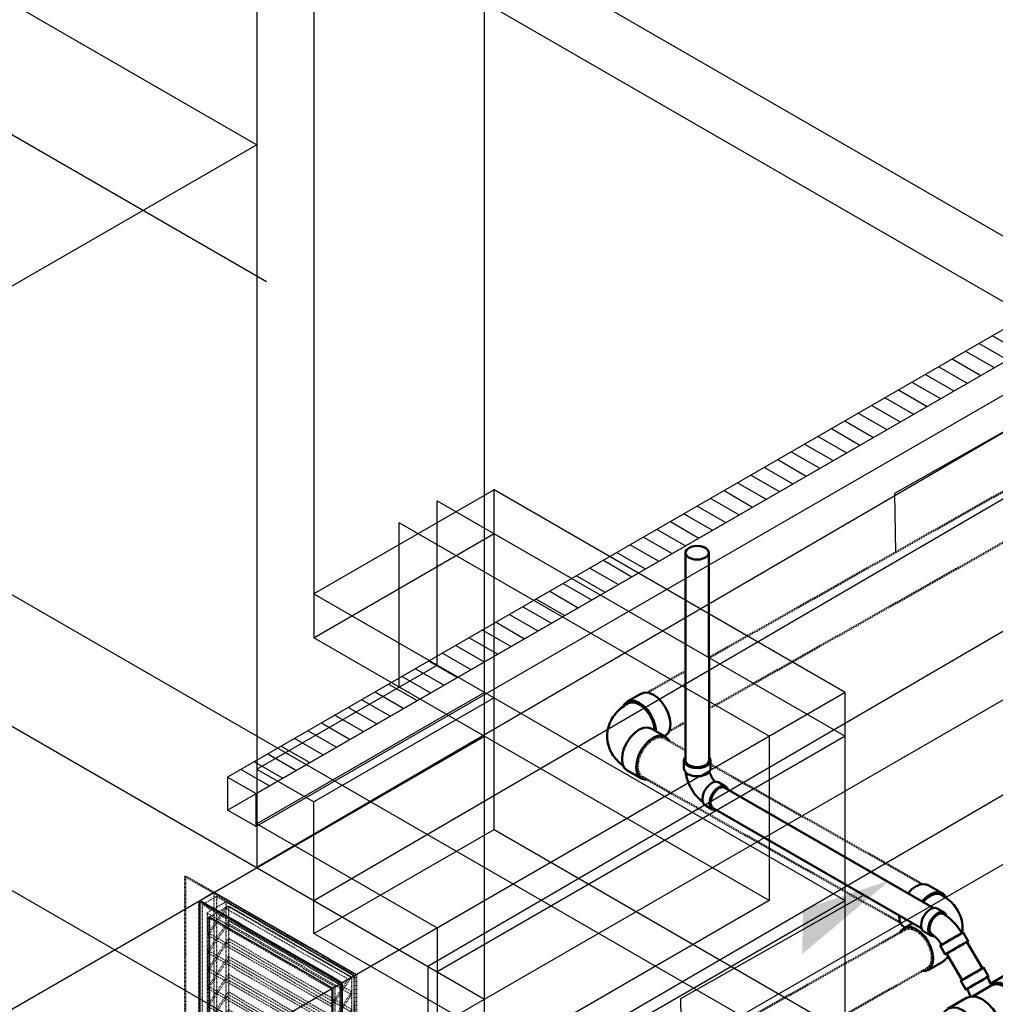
# Model space of a CAD drawing. Header units: inches. Extents: x -18562 to 18026, y -571 to 707.
# Tile 16 of 31: x 1556 to 1701, y -210 to -63. Entities that reach past the tile are written whole.
import ezdxf

# ---------------------------------------------------------------- set-up
doc = ezdxf.new("R2010")
doc.units = ezdxf.units.IN
doc.header["$LTSCALE"] = 0.5
doc.header["$MEASUREMENT"] = 0
doc.linetypes.add('Dash - 1_16_', pattern=[0.1875, 0.125, -0.0625])
doc.linetypes.add('Dot 1_32_', pattern=[0.03125, 0, -0.03125])
for name, color, linetype in [('M-DETL-LIGHT', 1, 'Continuous'), ('M-SECT-PATT', 8, 'Continuous'), ('P-PIPE', 3, 'Continuous'), ('P-SANR-FIXT', 6, 'Continuous'), ('S-ANNO-DIMS', 1, 'Continuous')]:
    doc.layers.add(name, color=color, linetype=linetype)

# ---------------------------------------------------------------- blocks, each defined once
blk = doc.blocks.new('USM_H_Trench_Drain - USM_H_Trench_Drain-1077597-DRAINAGE ISOMETRIC')
at = {"layer": 'P-SANR-FIXT', "color": 1}
for p, q in [((2552.82, -268.19), (2149.77, -500.89)), ((2154.01, -503.34), (2561.31, -268.19)), ((2149.77, -505.79), (2552.82, -273.09)), ((2561.31, -273.09), (2154.01, -508.24)), ((2149.77, -500.89), (2154.01, -503.34)), ((2149.77, -500.89), (2149.77, -505.79)), ((2154.01, -508.24), (2154.01, -503.34)), ((2154.01, -508.24), (2149.77, -505.79))]:
    blk.add_line(p, q, dxfattribs=at)
blk = doc.blocks.new('Bend - PVC - Sch 40 - DWV_USACE - Standard-1146884-DRAINAGE ISOMETRIC')
at = {"layer": 'P-PIPE', "color": 90, "lineweight": 50}
for p, q in [((2256.57, -521.08), (2255.51, -520.47)), ((2253.53, -523.89), (2254.59, -524.51)), ((2260.16, -525.33), (2259.41, -524.03)), ((2255.98, -526.01), (2256.73, -527.31))]:
    blk.add_line(p, q, dxfattribs=at)
for points in [[(2253.51, -523.87, 0), (2253.31, -523.69, 0), (2253.17, -523.38, 0), (2253.12, -522.99, 0), (2253.17, -522.54, 0), (2253.31, -522.07, 0), (2253.53, -521.61, 0), (2253.82, -521.18, 0), (2254.16, -520.83, 0), (2254.52, -520.56, 0)], [(2254.52, -520.56, 0), (2254.88, -520.41, 0), (2255.22, -520.38, 0), (2255.51, -520.47, 0)], [(2256.92, -521.58, 0), (2256.79, -521.28, 0), (2256.57, -521.08, 0), (2256.28, -520.99, 0), (2255.94, -521.02, 0), (2255.58, -521.18, 0)], [(2255.58, -521.18, 0), (2255.22, -521.44, 0), (2254.88, -521.8, 0), (2254.59, -522.22, 0), (2254.37, -522.68, 0), (2254.23, -523.15, 0), (2254.18, -523.6, 0), (2254.23, -523.99, 0), (2254.37, -524.3, 0), (2254.59, -524.51, 0), (2254.88, -524.59, 0), (2255.05, -524.58, 0)], [(2254.7, -524.28, 0), (2254.51, -524.12, 0), (2254.36, -523.74, 0), (2254.36, -523.25, 0), (2254.51, -522.7, 0), (2254.78, -522.16, 0), (2255.16, -521.69, 0), (2255.58, -521.36, 0)], [(2255.58, -521.36, 0), (2256, -521.2, 0), (2256.37, -521.24, 0), (2256.45, -521.28, 0)], [(2256.45, -521.28, 0), (2256.62, -521.38, 0), (2256.79, -521.49, 0), (2256.96, -521.6, 0), (2257.12, -521.72, 0), (2257.28, -521.84, 0), (2257.43, -521.97, 0), (2257.58, -522.11, 0), (2257.73, -522.25, 0), (2257.88, -522.39, 0), (2258.02, -522.54, 0), (2258.16, -522.69, 0), (2258.29, -522.85, 0), (2258.43, -523.01, 0), (2258.55, -523.17, 0), (2258.68, -523.33, 0), (2258.8, -523.5, 0), (2258.92, -523.68, 0), (2259.03, -523.85, 0), (2259.14, -524.03, 0), (2259.21, -524.15, 0)], [(2258.68, -524.45, 0), (2259.01, -524.26, 0), (2259.25, -524.12, 0), (2259.38, -524.05, 0), (2259.4, -524.04, 0), (2259.3, -524.09, 0), (2259.09, -524.21, 0), (2258.79, -524.39, 0), (2258.41, -524.61, 0), (2257.98, -524.85, 0), (2257.53, -525.11, 0), (2257.1, -525.36, 0), (2256.7, -525.59, 0)], [(2254.7, -524.28, 0), (2254.78, -524.34, 0), (2254.84, -524.39, 0), (2254.92, -524.45, 0), (2254.99, -524.5, 0), (2255.07, -524.56, 0), (2255.15, -524.63, 0), (2255.23, -524.7, 0), (2255.31, -524.77, 0), (2255.39, -524.85, 0), (2255.47, -524.93, 0), (2255.55, -525.02, 0), (2255.62, -525.11, 0), (2255.7, -525.2, 0), (2255.78, -525.3, 0), (2255.85, -525.4, 0), (2255.93, -525.5, 0), (2256, -525.61, 0), (2256.07, -525.72, 0), (2256.13, -525.83, 0), (2256.18, -525.9, 0)], [(2256.7, -525.59, 0), (2256.37, -525.78, 0), (2256.14, -525.92, 0), (2256, -526, 0), (2255.99, -526.01, 0), (2256.08, -525.95, 0), (2256.29, -525.83, 0), (2256.6, -525.65, 0), (2256.97, -525.44, 0), (2257.4, -525.19, 0), (2257.85, -524.93, 0), (2258.29, -524.68, 0), (2258.68, -524.45, 0)], [(2256.82, -525.53, 0), (2256.45, -525.74, 0), (2256.23, -525.87, 0), (2256.18, -525.89, 0), (2256.32, -525.81, 0), (2256.62, -525.64, 0), (2257.06, -525.39, 0), (2257.57, -525.09, 0), (2258.09, -524.79, 0), (2258.57, -524.52, 0)], [(2258.57, -524.52, 0), (2258.94, -524.3, 0), (2259.16, -524.18, 0), (2259.2, -524.15, 0), (2259.06, -524.23, 0), (2258.76, -524.41, 0), (2258.33, -524.66, 0), (2257.82, -524.95, 0), (2257.29, -525.25, 0), (2256.82, -525.53, 0)], [(2257.45, -526.89, 0), (2257.85, -526.66, 0), (2258.28, -526.41, 0), (2258.73, -526.15, 0), (2259.16, -525.91, 0), (2259.54, -525.69, 0), (2259.84, -525.51, 0), (2260.05, -525.39, 0), (2260.15, -525.34, 0), (2260.13, -525.35, 0), (2260, -525.42, 0), (2259.76, -525.56, 0), (2259.43, -525.75, 0)], [(2259.43, -525.75, 0), (2259.04, -525.98, 0), (2258.6, -526.23, 0), (2258.15, -526.49, 0), (2257.72, -526.73, 0), (2257.35, -526.95, 0), (2257.04, -527.13, 0), (2256.83, -527.25, 0), (2256.74, -527.31, 0), (2256.75, -527.3, 0), (2256.89, -527.22, 0), (2257.12, -527.08, 0), (2257.45, -526.89, 0)]]:
    blk.add_polyline3d(points, dxfattribs=at)
blk = doc.blocks.new('Tee Reducing Sanitary - PVC - Sch 40 - DWV - Standard-1118574-DRAINAGE ISOMETRIC')
at = {"layer": 'P-PIPE', "color": 90, "lineweight": 50}
for p, q in [((2263.2, -530.59), (2262.45, -529.29)), ((2259.03, -531.27), (2259.78, -532.57)), ((2266.24, -530.04), (2263.43, -531.7)), ((2263.58, -531.95), (2260.8, -533.59)), ((2259.9, -533.78), (2257.08, -535.44)), ((2268.13, -539.68), (2270.95, -538.02)), ((2265.28, -541.02), (2267.98, -539.43)), ((2261.79, -543.42), (2264.6, -541.76))]:
    blk.add_line(p, q, dxfattribs=at)
for points in [[(2262.15, -529.47, 0), (2261.84, -529.64, 0), (2261.47, -529.86, 0), (2261.04, -530.1, 0), (2260.59, -530.36, 0), (2260.16, -530.61, 0), (2259.76, -530.84, 0), (2259.43, -531.03, 0), (2259.19, -531.17, 0), (2259.05, -531.25, 0), (2259.03, -531.26, 0), (2259.13, -531.21, 0), (2259.33, -531.09, 0)], [(2259.33, -531.09, 0), (2259.63, -530.92, 0), (2260.01, -530.7, 0), (2260.44, -530.45, 0), (2260.88, -530.19, 0), (2261.32, -529.94, 0), (2261.72, -529.71, 0), (2262.05, -529.52, 0), (2262.29, -529.38, 0), (2262.43, -529.3, 0), (2262.45, -529.29, 0), (2262.35, -529.35, 0), (2262.15, -529.47, 0)], [(2266.25, -530.03, 0), (2266.92, -529.83, 0), (2267.71, -529.91, 0), (2268.56, -530.27, 0), (2269.41, -530.88, 0), (2270.2, -531.72, 0), (2270.89, -532.71, 0), (2271.41, -533.79, 0), (2271.75, -534.88, 0), (2271.87, -535.92, 0), (2271.77, -536.83, 0), (2271.45, -537.55, 0), (2270.93, -538.03, 0)], [(2260.08, -532.39, 0), (2259.88, -532.51, 0), (2259.78, -532.56, 0), (2259.8, -532.55, 0), (2259.94, -532.47, 0), (2260.18, -532.33, 0), (2260.51, -532.14, 0), (2260.91, -531.91, 0), (2261.34, -531.66, 0), (2261.79, -531.4, 0), (2262.22, -531.16, 0), (2262.59, -530.94, 0), (2262.9, -530.76, 0)], [(2262.73, -530.86, 0), (2262.36, -531.07, 0), (2261.89, -531.35, 0), (2261.36, -531.65, 0), (2260.85, -531.94, 0), (2260.42, -532.19, 0), (2260.12, -532.37, 0), (2259.98, -532.45, 0), (2260.02, -532.42, 0), (2260.25, -532.29, 0)], [(2262.9, -530.76, 0), (2263.1, -530.65, 0), (2263.2, -530.59, 0), (2263.18, -530.6, 0), (2263.04, -530.68, 0), (2262.8, -530.82, 0), (2262.47, -531.01, 0), (2262.07, -531.24, 0), (2261.63, -531.49, 0), (2261.19, -531.75, 0), (2260.76, -532, 0), (2260.38, -532.21, 0), (2260.08, -532.39, 0)], [(2260.25, -532.29, 0), (2260.62, -532.08, 0), (2261.09, -531.81, 0), (2261.62, -531.5, 0), (2262.13, -531.21, 0), (2262.56, -530.96, 0), (2262.86, -530.78, 0), (2263, -530.71, 0), (2262.95, -530.73, 0), (2262.73, -530.86, 0)], [(2263.59, -531.94, 0), (2263.52, -531.76, 0), (2263.41, -531.49, 0), (2263.29, -531.23, 0), (2263.16, -530.97, 0), (2263.02, -530.72, 0), (2263, -530.7, 0)], [(2259.97, -532.45, 0), (2260.06, -532.6, 0), (2260.14, -532.76, 0), (2260.21, -532.91, 0), (2260.28, -533.07, 0), (2260.34, -533.23, 0), (2260.4, -533.39, 0), (2260.47, -533.6, 0)], [(2268.12, -539.69, 0), (2268.64, -539.21, 0), (2268.95, -538.49, 0), (2269.06, -537.58, 0), (2268.94, -536.54, 0), (2268.6, -535.44, 0), (2268.07, -534.36, 0), (2267.39, -533.37, 0), (2266.6, -532.54, 0), (2265.75, -531.92, 0), (2264.9, -531.56, 0), (2264.11, -531.48, 0), (2263.44, -531.69, 0)], [(2263.59, -531.94, 0), (2264.22, -531.75, 0), (2264.95, -531.83, 0), (2265.75, -532.16, 0), (2266.54, -532.74, 0), (2267.29, -533.52, 0), (2267.93, -534.45, 0), (2268.42, -535.46, 0), (2268.74, -536.49, 0), (2268.85, -537.46, 0), (2268.75, -538.31, 0), (2268.45, -538.99, 0), (2267.97, -539.43, 0)], [(2259.91, -533.77, 0), (2260.58, -533.57, 0), (2261.37, -533.65, 0), (2262.22, -534.01, 0), (2263.07, -534.62, 0), (2263.86, -535.46, 0), (2264.54, -536.45, 0), (2265.07, -537.53, 0), (2265.41, -538.62, 0), (2265.53, -539.66, 0), (2265.42, -540.57, 0), (2265.11, -541.29, 0), (2264.59, -541.77, 0)], [(2257.1, -535.43, 0), (2256.14, -536.32, 0)], [(2261.78, -543.43, 0), (2262.29, -542.95, 0), (2262.61, -542.23, 0), (2262.72, -541.32, 0), (2262.6, -540.28, 0), (2262.26, -539.18, 0), (2261.73, -538.1, 0), (2261.05, -537.11, 0), (2260.25, -536.28, 0), (2259.4, -535.66, 0), (2258.56, -535.3, 0), (2257.77, -535.22, 0), (2257.1, -535.43, 0)], [(2260.64, -543.78, 0), (2261.78, -543.43, 0)]]:
    blk.add_polyline3d(points, dxfattribs=at)
blk.add_arc((2267.5, -538.8), 1.09, 257.105, 305.0483, dxfattribs=at)
blk = doc.blocks.new('Bend - PVC - Sch 40 - DWV_USACE - Standard-V20-DRAINAGE ISOMETRIC')
at = {"layer": 'P-PIPE', "color": 90, "lineweight": 50}
for p, q in [((2217.79, -498.39), (2217.79, -499.62)), ((2221.75, -499.62), (2221.75, -498.39)), ((2223.98, -502.27), (2222.92, -501.65)), ((2220.94, -505.08), (2222.01, -505.69))]:
    blk.add_line(p, q, dxfattribs=at)
for points in [[(2217.92, -498, 0), (2217.86, -498.1, 0), (2217.79, -498.39, 0), (2217.86, -498.69, 0), (2218.05, -498.96, 0), (2218.37, -499.2, 0), (2218.78, -499.38, 0), (2219.26, -499.49, 0), (2219.77, -499.53, 0), (2220.28, -499.49, 0), (2220.76, -499.38, 0), (2221.17, -499.2, 0)], [(2221.17, -499.2, 0), (2221.48, -498.96, 0), (2221.68, -498.69, 0), (2221.75, -498.39, 0), (2221.68, -498.09, 0), (2221.49, -497.83, 0)], [(2221.17, -500.42, 0), (2220.76, -500.61, 0), (2220.28, -500.72, 0), (2219.77, -500.76, 0), (2219.26, -500.72, 0), (2218.78, -500.61, 0), (2218.37, -500.42, 0), (2218.05, -500.19, 0), (2217.86, -499.91, 0), (2217.79, -499.62, 0)], [(2218.06, -500.24, 0), (2218.06, -500.25, 0), (2218.08, -500.41, 0), (2218.11, -500.57, 0), (2218.14, -500.73, 0), (2218.18, -500.88, 0), (2218.22, -501.04, 0), (2218.26, -501.19, 0), (2218.31, -501.35, 0), (2218.37, -501.5, 0), (2218.42, -501.65, 0), (2218.48, -501.8, 0), (2218.55, -501.95, 0), (2218.61, -502.1, 0), (2218.68, -502.25, 0), (2218.76, -502.39, 0), (2218.84, -502.54, 0), (2218.92, -502.68, 0), (2219, -502.82, 0), (2219.09, -502.95, 0), (2219.18, -503.09, 0), (2219.27, -503.22, 0), (2219.37, -503.35, 0), (2219.47, -503.48, 0), (2219.57, -503.61, 0), (2219.68, -503.73, 0), (2219.79, -503.85, 0), (2219.9, -503.96, 0), (2220.01, -504.08, 0), (2220.13, -504.19, 0), (2220.25, -504.3, 0), (2220.37, -504.4, 0), (2220.49, -504.5, 0), (2220.54, -504.54, 0)], [(2221.75, -499.62, 0), (2221.68, -499.91, 0), (2221.48, -500.19, 0), (2221.17, -500.42, 0)], [(2221.59, -500.08, 0), (2221.59, -500.11, 0), (2221.61, -500.18, 0), (2221.64, -500.25, 0), (2221.66, -500.32, 0), (2221.69, -500.39, 0), (2221.72, -500.47, 0), (2221.75, -500.54, 0), (2221.78, -500.61, 0), (2221.82, -500.68, 0), (2221.85, -500.76, 0), (2221.89, -500.83, 0), (2221.93, -500.9, 0), (2221.98, -500.97, 0), (2222.02, -501.04, 0), (2222.06, -501.11, 0), (2222.11, -501.17, 0), (2222.16, -501.24, 0), (2222.21, -501.3, 0), (2222.26, -501.36, 0), (2222.3, -501.42, 0), (2222.35, -501.47, 0), (2222.4, -501.52, 0), (2222.43, -501.55, 0)], [(2220.92, -505.06, 0), (2220.72, -504.87, 0), (2220.58, -504.57, 0), (2220.53, -504.17, 0), (2220.58, -503.73, 0), (2220.72, -503.26, 0), (2220.94, -502.8, 0), (2221.23, -502.37, 0), (2221.57, -502.02, 0), (2221.93, -501.75, 0)], [(2221.93, -501.75, 0), (2222.3, -501.6, 0), (2222.63, -501.56, 0), (2222.92, -501.65, 0), (2222.93, -501.66, 0)], [(2222.99, -502.36, 0), (2222.63, -502.63, 0), (2222.29, -502.98, 0), (2222.01, -503.41, 0), (2221.78, -503.87, 0), (2221.64, -504.34, 0), (2221.6, -504.79, 0), (2221.64, -505.18, 0), (2221.78, -505.49, 0), (2222.01, -505.69, 0), (2222.3, -505.78, 0), (2222.63, -505.75, 0), (2222.68, -505.73, 0)], [(2224.29, -502.65, 0), (2224.21, -502.47, 0), (2223.98, -502.27, 0), (2223.69, -502.18, 0), (2223.36, -502.21, 0), (2222.99, -502.36, 0)]]:
    blk.add_polyline3d(points, dxfattribs=at)
blk.add_arc((2218.26, -498.35), 0.487, 121.2091, 134.9042, dxfattribs=at)
blk = doc.blocks.new('Bend - PVC - Sch 40 - DWV_USACE - Standard-1153782-DRAINAGE ISOMETRIC')
at = {"layer": 'P-PIPE', "color": 90, "lineweight": 50}
for p, q in [((2256.29, -518.17), (2254.16, -516.97)), ((2250.59, -523.23), (2250.71, -523.3)), ((2251.83, -522.69), (2250.62, -523.37)), ((2254.16, -529.64), (2256.29, -528.45))]:
    blk.add_line(p, q, dxfattribs=at)
for points in [[(2251.09, -518.29, 0), (2251.12, -518.26, 0), (2251.73, -517.61, 0), (2252.39, -517.14, 0), (2253.05, -516.87, 0), (2253.67, -516.82, 0), (2254.19, -516.99, 0)], [(2256.85, -518.86, 0), (2256.72, -518.58, 0), (2256.31, -518.19, 0), (2255.79, -518.01, 0), (2255.17, -518.07, 0), (2254.51, -518.34, 0), (2253.85, -518.81, 0), (2253.26, -519.43, 0)], [(2253.43, -519.51, 0), (2253.47, -519.45, 0), (2253.87, -519.04, 0), (2254.3, -518.71, 0), (2254.73, -518.47, 0), (2255.15, -518.32, 0), (2255.56, -518.27, 0), (2255.92, -518.33, 0), (2256.14, -518.43, 0)], [(2259.29, -523.31, 0), (2259.28, -522.96, 0), (2259.24, -522.62, 0), (2259.18, -522.28, 0), (2259.1, -521.95, 0), (2259, -521.63, 0), (2258.87, -521.32, 0), (2258.73, -521.03, 0), (2258.58, -520.74, 0), (2258.41, -520.48, 0), (2258.23, -520.22, 0), (2258.05, -519.98, 0), (2257.85, -519.76, 0), (2257.64, -519.55, 0), (2257.43, -519.35, 0), (2257.21, -519.16, 0), (2256.99, -518.98, 0), (2256.76, -518.82, 0), (2256.53, -518.66, 0), (2256.29, -518.51, 0), (2256.14, -518.43, 0)], [(2250.59, -523.23, 0), (2250.18, -522.85, 0), (2249.93, -522.27, 0), (2249.84, -521.55, 0)], [(2254.94, -527.95, 0), (2254.85, -527.13, 0), (2254.6, -526.27, 0), (2254.19, -525.42, 0), (2253.67, -524.65, 0), (2253.05, -524.01, 0), (2252.39, -523.53, 0), (2251.73, -523.26, 0), (2251.12, -523.21, 0), (2250.59, -523.39, 0), (2250.18, -523.77, 0), (2250.05, -524.08, 0)], [(2259.29, -523.31, 0), (2259.28, -523.66, 0), (2259.24, -524, 0), (2259.2, -524.21, 0)], [(2253.22, -529.77, 0), (2253.67, -529.8, 0), (2254.19, -529.63, 0), (2254.6, -529.24, 0), (2254.85, -528.67, 0), (2254.94, -527.95, 0)], [(2256.79, -528.03, 0), (2256.75, -528.06, 0), (2256.31, -528.43, 0), (2256.29, -528.45, 0)]]:
    blk.add_polyline3d(points, dxfattribs=at)
blk.add_arc((2250.91, -522.11), 8.35, 314.7649, 319.1924, dxfattribs=at)
blk = doc.blocks.new('Bend - PVC - Sch 40 - DWV_USACE - Standard-V22-DRAINAGE ISOMETRIC')
at = {"layer": 'P-PIPE', "color": 90, "lineweight": 50}
for p, q in [((2211.45, -488.43), (2209.33, -489.63)), ((2215, -494.83), (2212.88, -493.63)), ((2214.89, -494.77), (2215.03, -494.69)), ((2209.26, -499.86), (2211.45, -501.11))]:
    blk.add_line(p, q, dxfattribs=at)
for points in [[(2211.43, -488.45, 0), (2211.95, -488.28, 0), (2212.56, -488.33, 0), (2213.22, -488.6, 0), (2213.88, -489.07, 0), (2214.5, -489.72, 0), (2215.03, -490.49, 0), (2215.43, -491.33, 0), (2215.68, -492.19, 0), (2215.77, -493.01, 0)], [(2206.32, -494.77, 0), (2206.34, -494.42, 0), (2206.37, -494.08, 0), (2206.43, -493.74, 0), (2206.52, -493.41, 0), (2206.62, -493.09, 0), (2206.74, -492.78, 0), (2206.88, -492.49, 0), (2207.03, -492.21, 0), (2207.2, -491.94, 0), (2207.38, -491.69, 0), (2207.57, -491.45, 0), (2207.77, -491.22, 0), (2207.97, -491.01, 0), (2208.18, -490.81, 0), (2208.4, -490.62, 0), (2208.62, -490.44, 0), (2208.85, -490.28, 0), (2209.08, -490.12, 0), (2209.32, -489.98, 0), (2209.47, -489.89, 0)], [(2213.63, -494.06, 0), (2213.56, -493.39, 0), (2213.31, -492.53, 0), (2212.9, -491.69, 0), (2212.38, -490.92, 0), (2211.76, -490.27, 0), (2211.1, -489.8, 0), (2210.44, -489.53, 0), (2209.83, -489.48, 0), (2209.3, -489.65, 0), (2208.89, -490.04, 0), (2208.78, -490.3, 0)], [(2213.43, -493.95, 0), (2213.4, -493.57, 0), (2213.29, -493.02, 0), (2213.09, -492.46, 0), (2212.83, -491.91, 0), (2212.51, -491.39, 0), (2212.15, -490.92, 0), (2211.74, -490.51, 0), (2211.32, -490.17, 0), (2210.89, -489.93, 0), (2210.46, -489.78, 0), (2210.06, -489.74, 0), (2209.69, -489.79, 0), (2209.44, -489.92, 0)], [(2215.77, -493.01, 0), (2215.68, -493.73, 0), (2215.43, -494.31, 0), (2215.03, -494.69, 0)], [(2208.55, -498.21, 0), (2208.64, -497.39, 0), (2208.89, -496.53, 0), (2209.3, -495.69, 0), (2209.83, -494.91, 0), (2210.44, -494.27, 0), (2211.1, -493.8, 0), (2211.76, -493.52, 0), (2212.38, -493.47, 0), (2212.86, -493.63, 0)], [(2215.56, -495.52, 0), (2215.43, -495.23, 0), (2215.03, -494.85, 0), (2214.5, -494.67, 0), (2213.88, -494.72, 0), (2213.22, -494.99, 0), (2212.56, -495.47, 0), (2211.95, -496.11, 0), (2211.42, -496.88, 0), (2211.02, -497.73, 0), (2210.76, -498.59, 0), (2210.67, -499.41, 0)], [(2206.32, -494.77, 0), (2206.34, -495.12, 0), (2206.37, -495.46, 0), (2206.43, -495.8, 0), (2206.52, -496.13, 0), (2206.62, -496.45, 0), (2206.74, -496.76, 0), (2206.88, -497.05, 0), (2207.03, -497.34, 0), (2207.2, -497.6, 0), (2207.38, -497.86, 0), (2207.57, -498.09, 0), (2207.77, -498.32, 0), (2207.97, -498.53, 0), (2208.18, -498.73, 0), (2208.4, -498.92, 0), (2208.62, -499.1, 0), (2208.73, -499.18, 0)], [(2209.26, -499.86, 0), (2208.89, -499.5, 0), (2208.64, -498.93, 0), (2208.55, -498.21, 0)], [(2210.67, -499.41, 0), (2210.76, -500.13, 0), (2211.02, -500.7, 0), (2211.42, -501.09, 0), (2211.95, -501.26, 0), (2212.19, -501.24, 0)]]:
    blk.add_polyline3d(points, dxfattribs=at)
blk = doc.blocks.new('Mechanical_Box_H_rvt-1-DRAINAGE ISOMETRIC')
at = {"layer": 'M-DETL-LIGHT'}
for p, q in [((1700.83, -110.06), (1705.08, -112.51)), ((1698.83, -111.21), (1703.08, -113.66)), ((1696.83, -112.37), (1701.08, -114.82)), ((1694.83, -113.52), (1699.08, -115.97)), ((1690.83, -115.83), (1695.08, -118.28)), ((1692.83, -114.68), (1697.08, -117.13)), ((1688.83, -116.99), (1693.08, -119.44)), ((1686.83, -118.14), (1691.08, -120.59)), ((1684.83, -119.3), (1689.08, -121.75)), ((1680.83, -121.61), (1685.08, -124.05)), ((1682.83, -120.45), (1687.08, -122.9)), ((1678.83, -122.76), (1683.08, -125.21)), ((1676.83, -123.91), (1681.08, -126.36)), ((1672.83, -126.22), (1677.08, -128.67)), ((1674.83, -125.07), (1679.08, -127.52)), ((1670.83, -127.38), (1675.08, -129.83)), ((1668.83, -128.53), (1673.08, -130.98)), ((1666.83, -129.69), (1671.08, -132.14)), ((1662.83, -132), (1667.08, -134.45)), ((1664.83, -130.84), (1669.08, -133.29)), ((1660.83, -133.15), (1665.08, -135.6)), ((1658.83, -134.31), (1663.08, -136.76)), ((1656.83, -135.46), (1661.08, -137.91)), ((1652.83, -137.77), (1657.08, -140.22)), ((1654.83, -136.62), (1659.08, -139.07)), ((1650.83, -138.93), (1655.08, -141.38)), ((1648.83, -140.08), (1653.08, -142.53)), ((1644.83, -142.39), (1649.08, -144.84)), ((1646.83, -141.24), (1651.08, -143.68)), ((1642.83, -143.54), (1647.08, -145.99)), ((1640.83, -144.7), (1645.08, -147.15)), ((1638.83, -145.85), (1643.08, -148.3)), ((1634.83, -148.16), (1639.08, -150.61)), ((1636.83, -147.01), (1641.08, -149.46)), ((1632.83, -149.32), (1637.08, -151.77)), ((1630.83, -150.47), (1635.08, -152.92)), ((1628.83, -151.63), (1633.08, -154.08)), ((1624.83, -153.94), (1629.08, -156.39)), ((1626.83, -152.78), (1631.08, -155.23)), ((1622.83, -155.09), (1627.08, -157.54)), ((1620.83, -156.25), (1625.08, -158.7)), ((1618.83, -157.4), (1623.08, -159.85)), ((1614.83, -159.71), (1619.08, -162.16)), ((1616.83, -158.56), (1621.08, -161.01)), ((1612.83, -160.87), (1617.08, -163.31)), ((1610.83, -162.02), (1615.08, -164.47)), ((1606.83, -164.33), (1611.08, -166.78)), ((1608.83, -163.17), (1613.08, -165.62)), ((1604.83, -165.48), (1609.08, -167.93)), ((1602.83, -166.64), (1607.08, -169.09)), ((1600.83, -167.79), (1605.08, -170.24)), ((1596.83, -170.1), (1601.08, -172.55)), ((1598.83, -168.95), (1603.08, -171.4)), ((1594.83, -171.26), (1599.08, -173.71)), ((1592.83, -172.41), (1597.08, -174.86)), ((1590.83, -173.57), (1595.08, -176.02)), ((1588.83, -174.72), (1593.08, -177.17))]:
    blk.add_line(p, q, dxfattribs=at)
at = {"layer": 'P-PIPE', "color": 90, "linetype": 'Dash - 1_16_', "lineweight": 50}
for p, q in [((1774.44, -92.57), (1658.79, -157.95)), ((1658.88, -165.51), (1777.7, -98.34)), ((1654.82, -160.2), (1649.35, -163.29)), ((1652.6, -169.06), (1654.8, -167.82)), ((1655.02, -171.83), (1651.92, -170.07)), ((1690.36, -191.81), (1658.89, -174.02)), ((1648.66, -175.84), (1687.11, -197.58)), ((1687.82, -198.61), (1639.19, -226.11)), ((1642.45, -231.87), (1691.08, -204.38))]:
    blk.add_line(p, q, dxfattribs=at)
at = {"layer": 'P-PIPE', "color": 90, "lineweight": 50}
for p, q in [((1655.05, -142.42), (1655.08, -173.38)), ((1658.58, -173.38), (1658.55, -142.42)), ((1691.98, -195.38), (1660.93, -177.45)), ((1659.18, -180.48), (1690.2, -198.39)), ((1699.32, -204.39), (1697.02, -200.43)), ((1693.99, -202.19), (1696.29, -206.14))]:
    blk.add_line(p, q, dxfattribs=at)
for points in [[(1655.57, -141.71, 0), (1655.29, -141.91, 0), (1655.11, -142.16, 0), (1655.05, -142.42, 0), (1655.11, -142.68, 0), (1655.29, -142.93, 0), (1655.57, -143.14, 0)], [(1658.04, -141.7, 0), (1657.68, -141.54, 0), (1657.26, -141.44, 0), (1656.8, -141.41, 0), (1656.35, -141.44, 0), (1655.93, -141.54, 0), (1655.57, -141.71, 0)], [(1658.04, -143.13, 0), (1658.32, -142.92, 0), (1658.49, -142.68, 0), (1658.55, -142.42, 0), (1658.49, -142.16, 0), (1658.32, -141.91, 0), (1658.04, -141.7, 0)], [(1655.57, -143.14, 0), (1655.93, -143.3, 0), (1656.35, -143.4, 0), (1656.8, -143.43, 0), (1657.26, -143.4, 0), (1657.68, -143.3, 0), (1658.04, -143.13, 0)], [(1655.59, -174.1, 0), (1655.32, -173.89, 0), (1655.14, -173.64, 0), (1655.08, -173.38, 0)], [(1658.07, -174.09, 0), (1657.71, -174.25, 0), (1657.28, -174.36, 0), (1656.83, -174.39, 0), (1656.38, -174.36, 0), (1655.96, -174.26, 0), (1655.59, -174.1, 0)], [(1658.58, -173.39, 0), (1658.52, -173.64, 0), (1658.35, -173.88, 0), (1658.07, -174.09, 0)], [(1658.82, -179.68, 0), (1658.86, -179.29, 0), (1658.99, -178.87, 0), (1659.18, -178.46, 0), (1659.44, -178.09, 0), (1659.74, -177.77, 0), (1660.06, -177.54, 0)], [(1660.06, -177.54, 0), (1660.38, -177.4, 0), (1660.68, -177.37, 0), (1660.92, -177.45, 0)], [(1659.17, -180.47, 0), (1658.99, -180.3, 0), (1658.86, -180.03, 0), (1658.82, -179.68, 0)], [(1694.27, -202.02, 0), (1694.54, -201.87, 0), (1694.87, -201.67, 0), (1695.25, -201.45, 0), (1695.64, -201.22, 0), (1696.03, -201, 0), (1696.38, -200.8, 0)], [(1696.74, -200.59, 0), (1696.47, -200.75, 0), (1696.14, -200.95, 0), (1695.76, -201.17, 0), (1695.37, -201.39, 0), (1694.98, -201.62, 0), (1694.63, -201.82, 0)], [(1696.38, -200.8, 0), (1696.67, -200.63, 0), (1696.88, -200.51, 0), (1697, -200.44, 0), (1697.01, -200.43, 0), (1696.93, -200.49, 0), (1696.74, -200.59, 0)], [(1694.63, -201.82, 0), (1694.34, -201.99, 0), (1694.13, -202.11, 0), (1694.01, -202.18, 0), (1694, -202.18, 0), (1694.08, -202.13, 0), (1694.27, -202.02, 0)], [(1698.67, -204.75, 0), (1698.32, -204.96, 0), (1697.94, -205.18, 0), (1697.54, -205.41, 0), (1697.17, -205.63, 0), (1696.83, -205.82, 0), (1696.57, -205.98, 0)], [(1696.93, -205.78, 0), (1697.28, -205.58, 0), (1697.67, -205.35, 0), (1698.06, -205.12, 0), (1698.44, -204.9, 0), (1698.77, -204.71, 0), (1699.04, -204.55, 0)], [(1699.04, -204.55, 0), (1699.22, -204.44, 0), (1699.31, -204.39, 0), (1699.29, -204.4, 0), (1699.18, -204.47, 0), (1698.96, -204.59, 0), (1698.67, -204.75, 0)], [(1696.57, -205.98, 0), (1696.38, -206.09, 0), (1696.3, -206.14, 0), (1696.31, -206.13, 0), (1696.43, -206.07, 0), (1696.64, -205.95, 0), (1696.93, -205.78, 0)]]:
    blk.add_polyline3d(points, dxfattribs=at)
at = {"layer": 'P-PIPE', "color": 90, "linetype": 'Dot 1_32_', "lineweight": 50}
for points in [[(1647.94, -174.31, 0), (1648.02, -173.56, 0), (1648.25, -172.77, 0), (1648.61, -171.99, 0), (1649.09, -171.28, 0), (1649.66, -170.68, 0), (1650.26, -170.24, 0)], [(1650.26, -170.24, 0), (1650.87, -169.98, 0), (1651.44, -169.93, 0), (1651.91, -170.07, 0)], [(1648.64, -175.82, 0), (1648.27, -175.49, 0), (1648.03, -174.97, 0), (1647.94, -174.31, 0)], [(1687.84, -198.61, 0), (1688.3, -198.46, 0), (1688.87, -198.52, 0), (1689.48, -198.78, 0)], [(1689.48, -198.78, 0), (1690.08, -199.22, 0), (1690.65, -199.82, 0), (1691.13, -200.53, 0), (1691.5, -201.31, 0), (1691.72, -202.1, 0), (1691.8, -202.85, 0)], [(1691.8, -202.85, 0), (1691.71, -203.5, 0), (1691.47, -204.03, 0), (1691.1, -204.37, 0)]]:
    blk.add_polyline3d(points, dxfattribs=at)
at = {"layer": 'P-PIPE', "color": 90, "lineweight": 50}
for name in ['Bend - PVC - Sch 40 - DWV_USACE - Standard-V22-DRAINAGE ISOMETRIC', 'Bend - PVC - Sch 40 - DWV_USACE - Standard-V20-DRAINAGE ISOMETRIC', 'Bend - PVC - Sch 40 - DWV_USACE - Standard-1153782-DRAINAGE ISOMETRIC', 'Bend - PVC - Sch 40 - DWV_USACE - Standard-1146884-DRAINAGE ISOMETRIC', 'Tee Reducing Sanitary - PVC - Sch 40 - DWV - Standard-1118574-DRAINAGE ISOMETRIC']:
    blk.add_blockref(name, (-562.94, 325.01), dxfattribs=at)
at = {"layer": 'P-SANR-FIXT', "color": 90, "lineweight": 50}
blk.add_blockref('USM_H_Trench_Drain - USM_H_Trench_Drain-1077597-DRAINAGE ISOMETRIC', (-562.94, 325.01), dxfattribs=at)
blk = doc.blocks.new('USM_Louver - USM_Louver-1292462-DRAINAGE ISOMETRIC')
at = {"layer": 'M-DETL-LIGHT', "linetype": 'Dash - 1_16_'}
for p, q in [((2143.26, -515.67), (2143.44, -515.57)), ((2168.72, -530.36), (2143.26, -515.67)), ((2143.26, -515.67), (2143.26, -545.06)), ((2143.44, -544.96), (2143.44, -515.57)), ((2143.44, -515.57), (2168.9, -530.26)), ((2147.68, -518.01), (2145.56, -519.24)), ((2147.68, -518.01), (2168.9, -530.26)), ((2147.68, -542.51), (2147.68, -518.01)), ((2145.39, -519.34), (2145.56, -519.24)), ((2145.39, -519.34), (2145.56, -519.24)), ((2166.6, -531.59), (2145.39, -519.34)), ((2145.39, -519.34), (2145.39, -543.84)), ((2145.39, -543.84), (2145.39, -519.34)), ((2145.39, -519.34), (2166.6, -531.59)), ((2145.56, -519.24), (2145.56, -543.73)), ((2166.78, -531.49), (2145.56, -519.24)), ((2145.56, -543.73), (2145.56, -519.24)), ((2145.56, -519.24), (2166.78, -531.49)), ((2166.78, -531.49), (2145.56, -519.24)), ((2145.56, -519.24), (2145.56, -543.73)), ((2148.04, -518.63), (2145.92, -519.85)), ((2149.45, -519.44), (2146.62, -521.08)), ((2148.04, -518.63), (2148.04, -542.31)), ((2168.54, -530.47), (2148.04, -518.63)), ((2149.45, -519.44), (2168.54, -530.47)), ((2149.45, -541.49), (2149.45, -519.44)), ((2145.92, -519.85), (2166.42, -531.69)), ((2145.92, -543.53), (2145.92, -519.85)), ((2146.62, -521.08), (2146.62, -543.12)), ((2165.71, -532.1), (2146.62, -521.08)), ((2149.74, -520.09), (2146.8, -524.44)), ((2146.8, -524.04), (2149.29, -520.35)), ((2149.8, -520.06), (2146.98, -521.69)), ((2149.29, -520.35), (2149.74, -520.09)), ((2167.67, -530.97), (2149.29, -520.35)), ((2149.74, -520.09), (2168.13, -530.71)), ((2149.8, -520.06), (2149.8, -541.28)), ((2168.19, -530.67), (2149.8, -520.06)), ((2146.8, -521.79), (2146.98, -521.69)), ((2146.8, -543.02), (2146.8, -521.79)), ((2146.8, -521.79), (2165.18, -532.41)), ((2146.8, -526.69), (2149.8, -522.24)), ((2146.98, -521.69), (2165.36, -532.3)), ((2146.98, -542.92), (2146.98, -521.69)), ((2165.36, -532.3), (2146.98, -521.69)), ((2146.98, -521.69), (2146.98, -542.92)), ((2149.8, -522.24), (2149.8, -522.65)), ((2168.19, -532.86), (2149.8, -522.24)), ((2149.8, -522.65), (2146.8, -527.1)), ((2146.8, -524.44), (2146.8, -524.04)), ((2146.8, -524.04), (2165.18, -534.65)), ((2149.8, -522.65), (2168.19, -533.27)), ((2146.8, -524.44), (2165.18, -535.06)), ((2146.8, -529.34), (2149.8, -524.9)), ((2149.8, -525.31), (2146.8, -529.75)), ((2149.8, -524.9), (2149.8, -525.31)), ((2168.19, -535.51), (2149.8, -524.9)), ((2149.8, -525.31), (2168.19, -535.92)), ((2146.8, -527.1), (2146.8, -526.69)), ((2146.8, -526.69), (2165.18, -537.3)), ((2146.8, -527.1), (2165.18, -537.71)), ((2146.8, -532), (2149.8, -527.55)), ((2149.8, -527.96), (2146.8, -532.41)), ((2149.8, -527.55), (2149.8, -527.96)), ((2168.19, -538.17), (2149.8, -527.55)), ((2149.8, -527.96), (2168.19, -538.57)), ((2146.8, -529.75), (2146.8, -529.34)), ((2146.8, -529.34), (2165.18, -539.96)), ((2146.8, -529.75), (2165.18, -540.37)), ((2146.8, -534.65), (2149.8, -530.2)), ((2149.8, -530.61), (2146.8, -535.06)), ((2149.8, -530.2), (2149.8, -530.61)), ((2168.19, -540.82), (2149.8, -530.2)), ((2149.8, -530.61), (2168.19, -541.23)), ((2165.18, -535.06), (2168.13, -530.71)), ((2167.67, -530.97), (2165.18, -534.65)), ((2165.36, -532.3), (2168.19, -530.67)), ((2165.71, -532.1), (2168.54, -530.47)), ((2166.42, -531.69), (2168.54, -530.47)), ((2166.78, -531.49), (2168.9, -530.26)), ((2168.13, -530.71), (2167.67, -530.97)), ((2168.19, -551.9), (2168.19, -530.67)), ((2168.54, -554.14), (2168.54, -530.47)), ((2168.54, -530.47), (2168.54, -552.51)), ((2168.9, -530.26), (2168.72, -530.36)), ((2168.72, -559.76), (2168.72, -530.36)), ((2168.9, -530.26), (2168.9, -554.76)), ((2168.9, -530.26), (2168.9, -559.66)), ((2146.8, -532.41), (2146.8, -532)), ((2146.8, -532), (2165.18, -542.61)), ((2146.8, -532.41), (2165.18, -543.02)), ((2146.8, -537.3), (2149.8, -532.86)), ((2149.8, -532.86), (2149.8, -533.27)), ((2168.19, -543.47), (2149.8, -532.86)), ((2165.36, -532.3), (2165.18, -532.41)), ((2165.18, -532.41), (2165.18, -553.63)), ((2168.19, -532.86), (2165.18, -537.3)), ((2165.36, -532.3), (2165.36, -553.53)), ((2165.36, -553.53), (2165.36, -532.3)), ((2165.71, -554.14), (2165.71, -532.1)), ((2166.42, -531.69), (2166.42, -555.37)), ((2166.6, -531.59), (2166.78, -531.49)), ((2166.78, -531.49), (2166.6, -531.59)), ((2166.6, -556.08), (2166.6, -531.59)), ((2166.6, -531.59), (2166.6, -556.08)), ((2166.78, -555.98), (2166.78, -531.49)), ((2166.78, -531.49), (2166.78, -555.98)), ((2166.78, -555.98), (2166.78, -531.49)), ((2168.19, -533.27), (2168.19, -532.86)), ((2149.8, -533.27), (2146.8, -537.71)), ((2149.8, -533.27), (2168.19, -543.88)), ((2165.18, -537.71), (2168.19, -533.27)), ((2146.8, -535.06), (2146.8, -534.65)), ((2146.8, -534.65), (2165.18, -545.27)), ((2146.8, -535.06), (2165.18, -545.67)), ((2146.8, -539.96), (2149.8, -535.51)), ((2149.8, -535.51), (2149.8, -535.92)), ((2168.19, -546.13), (2149.8, -535.51)), ((2165.18, -534.65), (2165.18, -535.06)), ((2168.19, -535.51), (2165.18, -539.96)), ((2168.19, -535.92), (2168.19, -535.51)), ((2149.8, -535.92), (2146.8, -540.37)), ((2149.8, -535.92), (2168.19, -546.53)), ((2165.18, -540.37), (2168.19, -535.92)), ((2146.8, -537.71), (2146.8, -537.3)), ((2146.8, -537.3), (2165.18, -547.92)), ((2146.8, -537.71), (2165.18, -548.33)), ((2146.8, -542.61), (2149.8, -538.17)), ((2149.8, -538.57), (2146.8, -543.02)), ((2149.8, -538.17), (2149.8, -538.57)), ((2149.8, -538.17), (2168.19, -548.78)), ((2149.8, -538.57), (2168.19, -549.19)), ((2165.18, -537.3), (2165.18, -537.71)), ((2168.19, -538.17), (2165.18, -542.61)), ((2165.18, -543.02), (2168.19, -538.57)), ((2168.19, -538.57), (2168.19, -538.17)), ((2146.8, -540.37), (2146.8, -539.96)), ((2146.8, -539.96), (2165.18, -550.57)), ((2165.18, -539.96), (2165.18, -540.37)), ((2146.62, -543.12), (2149.45, -541.49)), ((2146.8, -540.37), (2165.18, -550.98)), ((2146.98, -542.92), (2149.8, -541.28)), ((2168.54, -552.51), (2149.45, -541.49)), ((2149.8, -541.28), (2168.19, -551.9)), ((2168.19, -540.82), (2165.18, -545.27)), ((2165.18, -545.67), (2168.19, -541.23)), ((2168.19, -541.23), (2168.19, -540.82)), ((2145.56, -543.73), (2147.68, -542.51)), ((2145.92, -543.53), (2148.04, -542.31)), ((2146.62, -543.12), (2165.71, -554.14)), ((2146.8, -543.02), (2146.8, -542.61)), ((2165.18, -553.23), (2146.8, -542.61)), ((2146.8, -543.02), (2146.98, -542.92)), ((2146.8, -543.02), (2165.18, -553.63)), ((2165.18, -553.63), (2146.8, -543.02)), ((2165.36, -553.53), (2146.98, -542.92)), ((2146.98, -542.92), (2165.36, -553.53)), ((2168.9, -554.76), (2147.68, -542.51)), ((2148.04, -542.31), (2168.54, -554.14)), ((2165.18, -542.61), (2165.18, -543.02)), ((2145.39, -543.84), (2145.56, -543.73)), ((2145.39, -543.84), (2145.56, -543.73)), ((2145.39, -543.84), (2166.6, -556.08)), ((2166.6, -556.08), (2145.39, -543.84)), ((2145.56, -543.73), (2166.78, -555.98)), ((2166.78, -555.98), (2145.56, -543.73)), ((2145.56, -543.73), (2166.78, -555.98)), ((2166.42, -555.37), (2145.92, -543.53)), ((2168.19, -543.47), (2165.18, -547.92)), ((2165.18, -548.33), (2168.19, -543.88)), ((2168.19, -543.88), (2168.19, -543.47)), ((2143.26, -545.06), (2143.44, -544.96)), ((2143.26, -545.06), (2168.72, -559.76)), ((2168.9, -559.66), (2143.44, -544.96)), ((2165.18, -545.27), (2165.18, -545.67)), ((2168.19, -546.13), (2165.18, -550.57)), ((2165.18, -550.98), (2168.19, -546.53)), ((2168.19, -546.53), (2168.19, -546.13)), ((2165.18, -547.92), (2165.18, -548.33)), ((2168.19, -548.78), (2165.18, -553.23)), ((2168.19, -549.19), (2168.19, -548.78)), ((2165.18, -553.63), (2168.19, -549.19)), ((2165.18, -550.57), (2165.18, -550.98)), ((2165.36, -553.53), (2168.19, -551.9)), ((2165.18, -553.23), (2165.18, -553.63)), ((2165.71, -554.14), (2168.54, -552.51)), ((2165.18, -553.63), (2165.36, -553.53)), ((2166.42, -555.37), (2168.54, -554.14)), ((2166.78, -555.98), (2168.9, -554.76)), ((2166.78, -555.98), (2166.6, -556.08)), ((2166.6, -556.08), (2166.78, -555.98)), ((2168.72, -559.76), (2168.9, -559.66))]:
    blk.add_line(p, q, dxfattribs=at)

msp = doc.modelspace()

# ---------------------------------------------------------------- hatches: boundary and pattern name
at = {"layer": 'S-ANNO-DIMS', "lineweight": -3}
h = msp.add_hatch(color=256, dxfattribs=at)
h.dxf.hatch_style = 1
h.paths.add_polyline_path([(1685.53, -191.25), (1672.47, -202.27), (1672.59, -195.6)])

# ---------------------------------------------------------------- linework, layer by layer
at = {"layer": 'M-SECT-PATT', "lineweight": -3}
for p, q in [((1840.09, -184.48), (470.43, 606.3)), ((773.78, 282.56), (1625.13, -208.97)), ((1663.32, -211.42), (820.44, 275.21)), ((782.26, 253.17), (1618.06, -229.38)), ((1592.6, -102.01), (1002.88, 238.47)), ((2015.45, 58.02), (1591.19, -189.37)), ((1616.65, -204.07), (2066.37, 58.17)), ((1599.68, -194.27), (2023.94, 53.12)), ((1370.57, 45.78), (1591.19, -81.6)), ((2066.37, 33.68), (1616.65, -228.57)), ((1591.19, 8.22), (1591.19, -189.37)), ((1625.13, -233.47), (1625.13, -11.38)), ((1599.68, -19.54), (1599.68, -155.08)), ((1591.19, -30.97), (1848.58, -179.58)), ((1591.19, -81.6), (1548.76, -106.09)), ((1786.35, -115.89), (1582.71, -233.46)), ((1626.55, -133.04), (1599.68, -148.55)), ((1678.87, -163.25), (1626.55, -133.04)), ((1626.55, -183.66), (1626.55, -133.04)), ((1618.06, -159.16), (1618.06, -134.67)), ((1618.06, -134.67), (1678.87, -169.78)), ((1612.4, -162.43), (1612.4, -137.94)), ((1667.56, -169.78), (1612.4, -137.94)), ((1557.25, -272.66), (1786.35, -140.38)), ((1599.68, -155.08), (1626.55, -139.57)), ((1599.68, -148.55), (1678.87, -194.27)), ((1667.56, -194.27), (1599.68, -155.08)), ((1591.19, -174.68), (1618.06, -159.16)), ((1678.87, -163.25), (1582.71, -218.77)), ((1625.13, -163.25), (1591.19, -182.84)), ((1626.55, -164.06), (1599.68, -179.58)), ((1678.87, -213.87), (1678.87, -163.25)), ((1548.76, -213.87), (1625.13, -169.78)), ((1678.87, -169.78), (1618.06, -204.89)), ((1667.56, -169.78), (1667.56, -194.27)), ((1591.19, -174.68), (1599.68, -179.58)), ((1599.68, -199.17), (1599.68, -179.58)), ((1591.19, -182.84), (1618.06, -198.36)), ((1599.68, -199.17), (1626.55, -183.66)), ((1626.55, -183.66), (1678.87, -213.87)), ((1582.71, -218.77), (1582.71, -194.27)), ((1582.71, -194.27), (1603.92, -206.52)), ((1667.56, -194.27), (1603.92, -231.02)), ((1618.06, -229.38), (1678.87, -194.27)), ((1625.13, -213.87), (1599.68, -199.17)), ((1618.06, -198.36), (1618.06, -248.98)), ((1616.65, -204.07), (1616.65, -228.57)), ((1603.92, -206.52), (1603.92, -231.02))]:
    msp.add_line(p, q, dxfattribs=at)
at = {"layer": 'S-ANNO-DIMS', "lineweight": -3}
for points in [[(1713.3, -118.27), (1686.22, -133.58), (1686.38, -142.35)], [(1681.41, -193.64), (1654.33, -208.95), (1654.49, -217.72)]]:
    msp.add_lwpolyline(points, dxfattribs=at)

# ---------------------------------------------------------------- block references
at = {"layer": 'M-SECT-PATT', "lineweight": -3}
msp.add_blockref('USM_Louver - USM_Louver-1292462-DRAINAGE ISOMETRIC', (-562.86, 324.97), dxfattribs=at)
at = {"layer": 'P-PIPE', "lineweight": -3}
msp.add_blockref('Mechanical_Box_H_rvt-1-DRAINAGE ISOMETRIC', (0, 0), dxfattribs=at)

doc.saveas('drawing.dxf')
